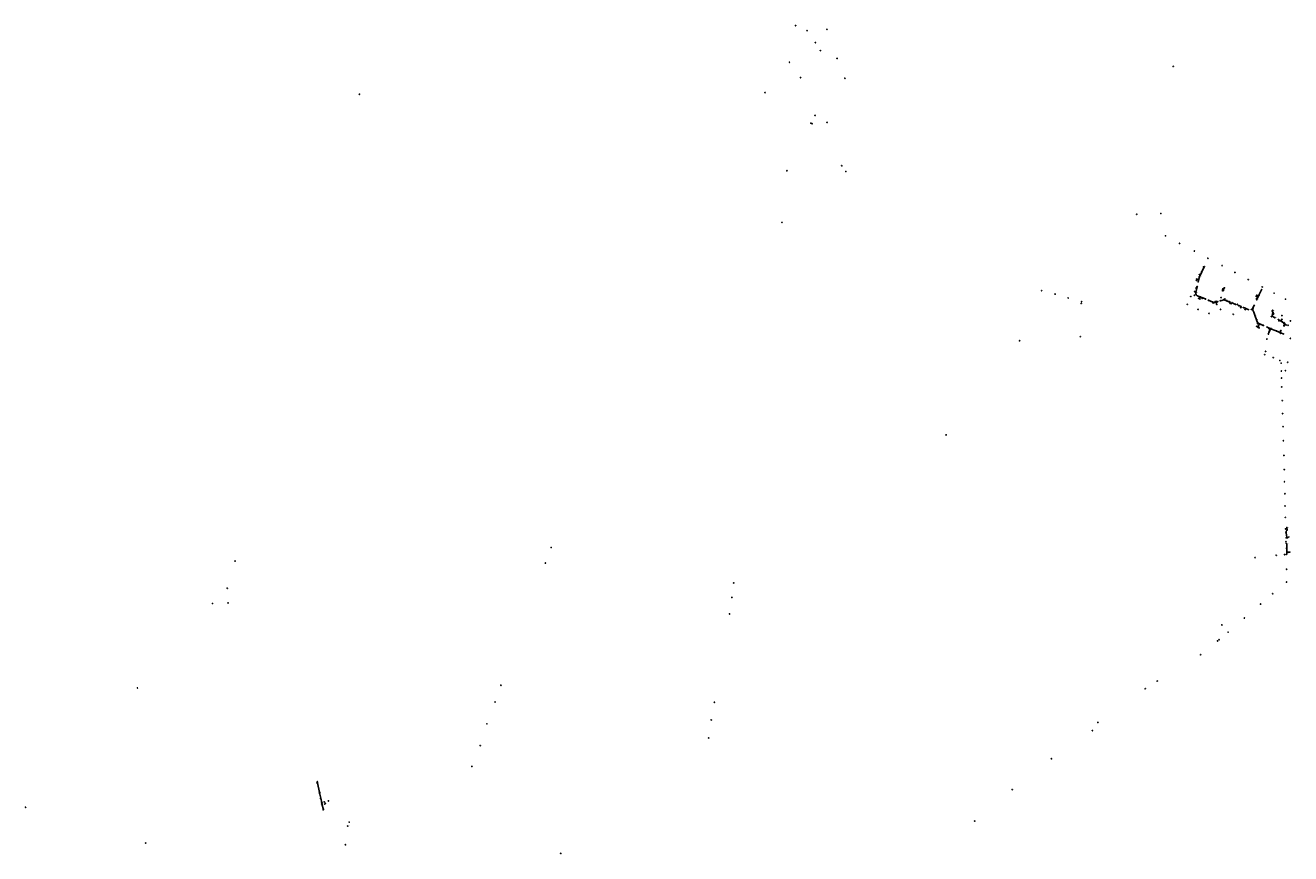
# Model space of a CAD drawing. Header units: metres. Extents: x 177672 to 188115, y 441569 to 447936.
# Tile 10 of 17: x 178148 to 182810, y 444605 to 447655. Entities that reach past the tile are written whole.
import ezdxf

# ---------------------------------------------------------------- set-up
doc = ezdxf.new("R2010")
doc.units = ezdxf.units.M

msp = doc.modelspace()

# ---------------------------------------------------------------- linework, layer by layer
at = {"layer": 'CON_BxH0x0mm'}
msp.add_line((182779.65, 446562.74), (182779.6, 446562.67), dxfattribs=at)
at = {"layer": 'CON_BxH125x125mm'}
msp.add_line((179245.6, 444766.83), (179244.93, 444766.65), dxfattribs=at)
at = {"layer": 'CON_BxH125x125mm', "linetype": 'Continuous'}
for points in [[(179222.529, 444865.836), (179223.527, 444866.006), (179223.723, 444865.831)], [(179230.908, 444828.547), (179231.809, 444828.769), (179232, 444829.003)], [(179235.373, 444808.579), (179236.119, 444808.785), (179236.315, 444809.038)], [(179239.866, 444788.526), (179240.606, 444788.751), (179240.708, 444788.907)]]:
    msp.add_lwpolyline(points, dxfattribs=at)
at = {"layer": 'CON_BxH160x160mm'}
for p, q in [((182482.03, 446747.94), (182490.95, 446765.87)), ((182469.03, 446711.31), (182470.47, 446716.62)), ((182470.47, 446716.62), (182474.12, 446729.53)), ((182474.12, 446729.53), (182482.03, 446747.94)), ((182474.34, 446729.41), (182474.12, 446729.53)), ((182482.1, 446747.8), (182482.03, 446747.94)), ((182455.97, 446674.17), (182459.8, 446671.63)), ((182459.8, 446671.63), (182461.04, 446671.87)), ((182559.99, 446677.96), (182560.47, 446678.12)), ((182475.14, 446655.78), (182484.89, 446651.7)), ((182475.14, 446655.78), (182476.6, 446655.51)), ((182484.89, 446651.7), (182495.44, 446647.82)), ((182484.89, 446651.7), (182485.46, 446651.7)), ((182507.07, 446642.83), (182516.93, 446638.53)), ((182516.93, 446638.53), (182527.32, 446634.24)), ((182516.95, 446638.51), (182516.93, 446638.53)), ((182527.32, 446634.24), (182533.69, 446634.78)), ((182527.63, 446633.93), (182527.32, 446634.24)), ((182534.86, 446634.14), (182534.9, 446634.07)), ((182535.21, 446635.18), (182540.25, 446637.52)), ((182564.39, 446645.36), (182564.6, 446644.89)), ((182564.6, 446644.89), (182573.11, 446641.38)), ((182573.11, 446641.38), (182587.73, 446635.28)), ((182585.16, 446637.06), (182587.73, 446635.28)), ((182593.56, 446632.89), (182593.56, 446632.77)), ((182624.65, 446620.09), (182626.31, 446619.72)), ((182642.84, 446611.66), (182643.28, 446612.7)), ((182669.85, 446611.4), (182669.71, 446611.27)), ((182673.36, 446598.59), (182673.28, 446598.46)), ((182673.36, 446598.59), (182678.6, 446584.81)), ((182678.6, 446584.81), (182678.59, 446584.81)), ((182678.6, 446584.81), (182683.86, 446570.84)), ((182683.86, 446570.84), (182683.81, 446570.69)), ((182688.95, 446560.18), (182688.91, 446560.01)), ((182735.47, 446538.03), (182756.37, 446529.88)), ((182779.65, 446562.74), (182779.6, 446562.67)), ((182769.88, 446524.26), (182781.47, 446519.51)), ((182794.93, 445747.05), (182795.49, 445726.92))]:
    msp.add_line(p, q, dxfattribs=at)
at = {"layer": 'CON_BxH160x160mm', "linetype": 'Continuous'}
for points in [[(182464.755, 446693.577), (182464.711, 446692.381), (182459.8, 446671.627)], [(182459.8, 446671.627), (182460.264, 446666.258), (182461.747, 446663.118), (182465.439, 446659.844), (182465.873, 446659.579), (182475.143, 446655.779)], [(182559.994, 446677.961), (182564.427, 446688.935), (182565.482, 446688.609)], [(182692.204, 446661.301), (182701.778, 446681.199), (182702.401, 446681.626)], [(182564.599, 446644.886), (182550.817, 446641.236), (182550.384, 446641.491)], [(182574.994, 446641.57), (182573.325, 446641.904), (182573.11, 446641.382)], [(182607.382, 446627.85), (182606.731, 446627.491), (182593.56, 446632.885)], [(182617.955, 446623.318), (182618.583, 446623.737), (182624.194, 446621.424), (182624.652, 446620.094)], [(182669.85, 446611.4), (182670.54, 446615.496), (182674.508, 446624.097), (182675.091, 446624.23)], [(182690.07, 446657.546), (182690.211, 446657.146), (182684.585, 446645.421), (182684.878, 446644.791)], [(182692.204, 446661.301), (182690.477, 446657.683), (182690.07, 446657.546)], [(182692.204, 446661.301), (182692.74, 446661.456)], [(182643.277, 446612.697), (182642.847, 446613.743), (182635.436, 446616.836), (182635.147, 446616.214)], [(182645.278, 446611.825), (182644.219, 446611.619), (182644.031, 446611.162), (182642.843, 446611.657)], [(182643.277, 446612.697), (182644.324, 446613.127), (182653.415, 446609.333), (182653.515, 446608.458)], [(182673.365, 446598.594), (182670.475, 446606.208), (182669.801, 446610.045), (182669.85, 446611.4)], [(182751.518, 446579.276), (182751.011, 446578.823), (182744.245, 446582.601), (182741.389, 446587.632), (182742.091, 446590.601)], [(182743.679, 446597.316), (182741.871, 446603.678), (182742.34, 446605.623)], [(182742.091, 446590.601), (182742.533, 446592.469), (182743.134, 446592.839)], [(182742.605, 446589.708), (182742.237, 446590.567), (182742.091, 446590.601)], [(182743.679, 446597.316), (182742.763, 446593.442), (182743.134, 446592.839)], [(182744.67, 446598.071), (182743.965, 446597.811), (182743.679, 446597.316)], [(182683.861, 446570.841), (182686.534, 446563.747), (182688.951, 446560.184)], [(182688.951, 446560.184), (182690.607, 446558.495), (182691.488, 446557.757), (182692.543, 446556.991), (182693.283, 446556.534), (182693.56, 446555.516)], [(182693.56, 446555.516), (182694.422, 446555.89), (182708.491, 446549.921), (182709.033, 446550.235)], [(182693.56, 446555.516), (182694.422, 446555.89), (182695.664, 446555.797)], [(182722.794, 446544.451), (182722.593, 446543.975), (182734.451, 446538.982), (182734.72, 446538.322)], [(182738.166, 446537.97), (182737.479, 446537.724), (182735.373, 446538.593), (182734.72, 446538.322)], [(182756.916, 446530.003), (182756.366, 446529.875)], [(182769.876, 446524.26), (182756.366, 446529.875)], [(182764.376, 446572.048), (182764.247, 446571.365), (182770.882, 446567.65), (182771.562, 446567.842)], [(182772.84, 446531.544), (182773.386, 446531.304), (182773.583, 446531.22), (182770.794, 446524.633), (182769.876, 446524.26)], [(182779.654, 446562.739), (182771.754, 446567.162), (182771.562, 446567.842)], [(182787.591, 446555.803), (182788.245, 446557.356), (182788.001, 446558.066), (182779.654, 446562.739)], [(182785.285, 446548.396), (182784.626, 446548.778), (182787.339, 446555.204), (182787.591, 446555.803)], [(182793.235, 446552.168), (182792.084, 446552.668), (182787.789, 446555.053), (182787.615, 446555.721), (182787.591, 446555.803)], [(182792.891, 445787.401), (182792.67, 445789.403), (182792.66, 445789.599), (182792.902, 445789.887), (182793.247, 445789.906), (182793.619, 445789.589)], [(182796.782, 445797.391), (182797.021, 445797.159), (182797.017, 445796.341), (182793.536, 445792.859), (182793.619, 445789.589)], [(182795.388, 445774.331), (182793.98, 445775.788), (182793.619, 445789.589)], [(182796.782, 445797.391), (182796.29, 445797.862), (182796.007, 445805.689)], [(182796.076, 445796.471), (182796.448, 445797.192), (182796.597, 445797.35), (182796.782, 445797.391)], [(182792.986, 445767.955), (182793.228, 445768.234), (182795.567, 445768.269), (182795.388, 445774.331)], [(182793.969, 445746.81), (182793.842, 445747.251), (182794.093, 445747.52), (182794.382, 445747.539), (182794.931, 445747.055)], [(182795.388, 445774.331), (182795.806, 445773.901), (182796.156, 445768.806), (182796.647, 445768.298), (182798.737, 445768.336), (182803.346, 445771.808)], [(182794.45, 445729.704), (182794.613, 445729.709), (182794.682, 445729.696), (182794.714, 445729.646), (182795.494, 445726.917)], [(182795.057, 445708.46), (182795.799, 445708.476), (182795.967, 445708.545), (182796.016, 445708.703), (182795.824, 445715.148), (182796.324, 445715.678)], [(182796.324, 445715.678), (182795.8, 445716.161), (182795.494, 445726.917)], [(182806.959, 445715.44), (182796.324, 445715.678)]]:
    msp.add_lwpolyline(points, dxfattribs=at)
at = {"layer": 'CON_BxH200x200mm'}
for p, q in [((182463.43, 446717.15), (182465.24, 446717.9)), ((182464.21, 446720.54), (182465.24, 446717.9)), ((182465.24, 446717.9), (182470.47, 446716.62)), ((182471.77, 446650.1), (182472.29, 446650.35)), ((182473.32, 446651.43), (182475.14, 446655.78)), ((182473.5, 446650.06), (182474.62, 446648.62)), ((182532.08, 446636.78), (182533.86, 446635.35)), ((182534.72, 446635.61), (182535.29, 446637.41)), ((182586.44, 446633.12), (182587.73, 446635.28)), ((182590.67, 446631.06), (182593.56, 446632.89)), ((182683.31, 446657.9), (182684.55, 446660.69)), ((182685.52, 446660.95), (182689.43, 446658.02)), ((182624.65, 446620.09), (182625.72, 446616.93)), ((182743.13, 446592.84), (182746.04, 446593.12)), ((182685.61, 446546.16), (182688.38, 446544.52)), ((182689.36, 446544.85), (182693.27, 446554.77)), ((182689.76, 446543.7), (182692.38, 446542.18)), ((182771.56, 446567.84), (182774.45, 446568.7)), ((182775.61, 446569.62), (182777.03, 446572.14))]:
    msp.add_line(p, q, dxfattribs=at)
at = {"layer": 'CON_BxH200x200mm', "linetype": 'Continuous'}
for points in [[(182559.171, 446682.068), (182557.7, 446679.313), (182559.994, 446677.961)], [(182642.187, 446609.204), (182642.007, 446609.648), (182642.843, 446611.657)], [(182729.623, 446525.131), (182731.291, 446529.594)], [(182731.291, 446529.594), (182734.72, 446538.322)], [(182727.527, 446518.845), (182729.623, 446525.131)]]:
    msp.add_lwpolyline(points, dxfattribs=at)
at = {"layer": 'CON_BxH250x250mm', "linetype": 'Continuous'}
for points in [[(179223.723, 444865.831), (179223.32, 444867.62)], [(179231.62, 444830.76), (179223.723, 444865.831)], [(179232, 444829.003), (179231.62, 444830.76)], [(179236.315, 444809.038), (179232, 444829.003)], [(179239.81, 444792.87), (179236.315, 444809.038)], [(179239.81, 444792.87), (179240.708, 444788.907)], [(179240.708, 444788.907), (179245.704, 444766.857)]]:
    msp.add_lwpolyline(points, dxfattribs=at)
at = {"layer": 'NOD_externe_overstor'}
for centre in [(182556.15, 445447.3), (179250.8, 444788.03)]:
    msp.add_circle(centre, 0.8, dxfattribs=at)
at = {"layer": 'NOD_gemaal'}
for centre in [(180985.79, 447654.52), (181027.9, 447635.62), (181101.23, 447640.55), (181058.71, 447591.65), (181076.78, 447562.48), (180963.2, 447519.13), (181138.61, 447533.3), (181004.07, 447462.83), (181167.21, 447460.39), (182377.08, 447504.13), (180873.36, 447407.47), (181046.22, 447292.88), (181101.44, 447297.89), (181155.56, 447138.07), (180953.6, 447119.66), (181170.69, 447116.98), (182242.51, 446959.49), (182331.4, 446962.41), (182037.99, 446631.38), (181810.69, 446493.75), (181540.09, 446147.32), (180084.68, 445732.56), (180757.61, 445602.26), (178837.29, 445526.23), (178561.05, 445215.38), (180686.58, 445162.76), (179793, 444926.46), (178148.47, 444776.2), (179252.9, 444790.16), (178591.6, 444644.21), (179326.99, 444637.87), (180120.44, 444606.02)]:
    msp.add_circle(centre, 0.8, dxfattribs=at)
at = {"layer": 'NOD_iba'}
for centre in [(179378.78, 447401.77), (180935.55, 446929.57)]:
    msp.add_circle(centre, 0.8, dxfattribs=at)
at = {"layer": 'NOD_inprikpunt_persl'}
for centre in [(181057.28, 447323.77), (181041.57, 447295.02), (182348.11, 446880.24), (181892.23, 446678.19), (182034.64, 446508.78), (179900.05, 445225.59)]:
    msp.add_circle(centre, 0.8, dxfattribs=at)
at = {"layer": 'NOD_inspectieput'}
for centre in [(180675.1, 445097.64), (180665.86, 445031.38)]:
    msp.add_circle(centre, 0.8, dxfattribs=at)
at = {"layer": 'NOD_inspectieput_dwa'}
for centre in [(180063.91, 445675.18), (180751.24, 445548.78), (180742.53, 445488.06), (179878.51, 445163.67), (179848.64, 445083.36), (179823.54, 445003.28)]:
    msp.add_circle(centre, 0.8, dxfattribs=at)
at = {"layer": 'NOD_inspectieput_gem'}
for centre in [(182400.37, 446852.28), (182455.12, 446824.01), (182488.15, 446766.04), (182504.46, 446797.74), (182557.18, 446770.4), (182473.42, 446737.55), (182604.33, 446745.34), (182653.54, 446719.02), (182461.15, 446687.59), (182559.86, 446684.75), (182704.68, 446691.97), (182748.83, 446668.79), (181941.43, 446665.57), (181989.84, 446651.44), (182039.09, 446637.77), (182428.8, 446627.96), (182441.29, 446656.85), (182454.86, 446661.16), (182483.99, 446649.96), (182523.83, 446633.29), (182537.08, 446627.46), (182553.25, 446652.72), (182567.56, 446647.33), (182613.53, 446627.62), (182684.22, 446649.34), (182790.7, 446646.95), (182468.43, 446609.21), (182509.23, 446594.7), (182551.57, 446609.24), (182598.09, 446591.4), (182664.96, 446609.07), (182738.89, 446582.99), (182744.2, 446604.25), (182777.11, 446586.77), (182687.89, 446557.15), (182730.32, 446538.32), (182766.4, 446567.59), (182785.37, 446556.93), (182799.89, 446550.96), (182808.88, 446567.08), (182721.85, 446500), (182771.86, 446521.51), (182808.8, 446502.54), (182714.03, 446442.63), (182717.4, 446454.37), (182745.58, 446431.88), (182769.65, 446421.2), (182774.48, 446411.31), (182799.08, 446414.72), (182775.67, 446382.44), (182776.14, 446356.41), (182790.09, 446383.7), (182776.81, 446323.82), (182778.33, 446273.28), (182779.95, 446225.82), (182783.09, 446125.59), (182784.53, 446071.41), (182785.96, 446019.74), (182786.88, 445974.95), (182788.15, 445930.32), (182789.24, 445885.56), (182789.91, 445843.36), (182791.06, 445800.88), (182792.25, 445753.84), (182678.7, 445695.2), (182756.34, 445704.02), (182787.04, 445706.36), (182793.52, 445706.85), (178920.34, 445682.62), (182794.74, 445652.66), (182794.63, 445605.23), (178891.84, 445582.71), (182743.78, 445562.25), (178894.56, 445528.63), (182698.77, 445524.03), (182639.41, 445472.73), (182579.31, 445420.63), (182540.35, 445388.41), (182545.91, 445392.87), (182477.96, 445337.45), (182317.91, 445240.91), (182273.64, 445212.41), (182099.6, 445088.55), (182078.99, 445058.53), (181928.3, 444954.54), (179224.13, 444870), (179232.74, 444831.16), (181783.82, 444841.22), (179241.06, 444794.3), (179246.12, 444771.05), (179248.88, 444796.05), (179264.23, 444799.72), (181645.58, 444725.31)]:
    msp.add_circle(centre, 0.8, dxfattribs=at)
at = {"layer": 'NOD_inspectieput_rwa'}
for centre in [(179223.32, 444867.62), (179231.62, 444830.76), (179239.81, 444792.87)]:
    msp.add_circle(centre, 0.8, dxfattribs=at)
at = {"layer": 'NOD_interne_overstor'}
msp.add_circle((182781.49, 446177.55), 0.8, dxfattribs=at)
at = {"layer": 'NOD_kolk'}
for centre in [(182491.31, 446766.59), (182473.63, 446729.78), (182481.76, 446748.52), (182455.3, 446674.62), (182461.82, 446672.03), (182464.76, 446693.58), (182468.82, 446710.53), (182561.23, 446678.36), (182565.48, 446688.61), (182702.4, 446681.63), (182477.39, 446655.37), (182486.26, 446651.7), (182496.19, 446647.55), (182506.34, 446643.15), (182516.34, 446639.03), (182527.07, 446634.5), (182535.27, 446633.36), (182540.97, 446637.85), (182550.38, 446641.49), (182564.07, 446646.09), (182574.99, 446641.57), (182584.51, 446637.52), (182593.59, 446633.57), (182607.38, 446627.85), (182617.95, 446623.32), (182675.09, 446624.23), (182684.88, 446644.79), (182692.74, 446661.46), (182627.09, 446619.54), (182635.15, 446616.21), (182645.28, 446611.83), (182653.52, 446608.46), (182670.31, 446611.8), (182673.71, 446599.13), (182678.81, 446585.58), (182742.34, 446605.62), (182742.61, 446589.71), (182744.67, 446598.07), (182751.52, 446579.28), (182684.07, 446571.45), (182689.09, 446560.79), (182695.66, 446555.8), (182709.03, 446550.23), (182722.79, 446544.45), (182738.17, 446537.97), (182756.92, 446530), (182764.38, 446572.05), (182772.84, 446531.54), (182780.08, 446563.31), (182785.29, 446548.4), (182793.23, 446552.17), (182782.21, 446519.21), (182792.89, 445787.4), (182796.01, 445805.69), (182796.08, 445796.47), (182792.99, 445767.96), (182793.97, 445746.81), (182794.45, 445729.7), (182795.06, 445708.46), (179222.53, 444865.84), (179223.72, 444865.83), (179230.91, 444828.55), (179232, 444829), (179235.37, 444808.58), (179236.32, 444809.04), (179239.87, 444788.53), (179240.71, 444788.91), (179244.82, 444766.62), (179245.7, 444766.86)]:
    msp.add_circle(centre, 0.8, dxfattribs=at)
at = {"layer": 'NOD_onbekend'}
msp.add_circle((179335.72, 444706.87), 0.8, dxfattribs=at)
at = {"layer": 'NOD_ontvangstput'}
for centre in [(182473.01, 446650.7), (182534.48, 446634.84), (182690.07, 446657.55), (182693.56, 446555.52), (182734.72, 446538.32)]:
    msp.add_circle(centre, 0.8, dxfattribs=at)
at = {"layer": 'NOD_uitlaat_lozingsw', "linetype": 'Continuous'}
for points in [[(182803.098, 445771.554), (182803.098, 445772.054), (182803.598, 445772.054), (182803.598, 445771.554), (182803.098, 445771.554)], [(182806.715, 445715.193), (182806.715, 445715.693), (182807.215, 445715.693), (182807.215, 445715.193), (182806.715, 445715.193)]]:
    msp.add_lwpolyline(points, dxfattribs=at)
at = {"layer": 'NOD_uitstroombak', "linetype": 'Continuous'}
msp.add_lwpolyline([(179340.475, 444720.85), (179340.216, 444721.815), (179341.182, 444722.074), (179341.441, 444721.108), (179340.475, 444720.85)], dxfattribs=at)
at = {"layer": 'NOD_zakput', "linetype": 'Continuous'}
for points in [[(182463.702, 446716.836), (182463.668, 446717.095), (182463.568, 446717.336), (182463.409, 446717.543), (182463.202, 446717.702), (182462.961, 446717.802), (182462.702, 446717.836), (182462.443, 446717.802), (182462.202, 446717.702), (182461.995, 446717.543), (182461.836, 446717.336), (182461.736, 446717.095), (182461.702, 446716.836), (182461.736, 446716.577), (182461.836, 446716.336), (182461.995, 446716.129), (182462.202, 446715.97), (182462.443, 446715.87), (182462.702, 446715.836), (182462.961, 446715.87), (182463.202, 446715.97), (182463.409, 446716.129), (182463.568, 446716.336), (182463.668, 446716.577), (182463.702, 446716.836)], [(182464.917, 446721.289), (182464.883, 446721.548), (182464.783, 446721.789), (182464.625, 446721.996), (182464.417, 446722.155), (182464.176, 446722.255), (182463.917, 446722.289), (182463.659, 446722.255), (182463.417, 446722.155), (182463.21, 446721.996), (182463.051, 446721.789), (182462.952, 446721.548), (182462.917, 446721.289), (182462.952, 446721.03), (182463.051, 446720.789), (182463.21, 446720.582), (182463.417, 446720.423), (182463.659, 446720.323), (182463.917, 446720.289), (182464.176, 446720.323), (182464.417, 446720.423), (182464.625, 446720.582), (182464.783, 446720.789), (182464.883, 446721.03), (182464.917, 446721.289)], [(182560.17, 446682.073), (182560.136, 446682.332), (182560.036, 446682.573), (182559.877, 446682.78), (182559.67, 446682.939), (182559.429, 446683.039), (182559.17, 446683.073), (182558.911, 446683.039), (182558.67, 446682.939), (182558.463, 446682.78), (182558.304, 446682.573), (182558.204, 446682.332), (182558.17, 446682.073), (182558.204, 446681.814), (182558.304, 446681.573), (182558.463, 446681.366), (182558.67, 446681.207), (182558.911, 446681.107), (182559.17, 446681.073), (182559.429, 446681.107), (182559.67, 446681.207), (182559.877, 446681.366), (182560.036, 446681.573), (182560.136, 446681.814), (182560.17, 446682.073)], [(182472.042, 446649.752), (182472.008, 446650.011), (182471.908, 446650.252), (182471.749, 446650.459), (182471.542, 446650.618), (182471.3, 446650.718), (182471.042, 446650.752), (182470.783, 446650.718), (182470.542, 446650.618), (182470.334, 446650.459), (182470.176, 446650.252), (182470.076, 446650.011), (182470.042, 446649.752), (182470.076, 446649.493), (182470.176, 446649.252), (182470.334, 446649.045), (182470.542, 446648.886), (182470.783, 446648.786), (182471.042, 446648.752), (182471.3, 446648.786), (182471.542, 446648.886), (182471.749, 446649.045), (182471.908, 446649.252), (182472.008, 446649.493), (182472.042, 446649.752)], [(182476.113, 446647.984), (182476.079, 446648.243), (182475.979, 446648.484), (182475.82, 446648.691), (182475.613, 446648.85), (182475.371, 446648.95), (182475.113, 446648.984), (182474.854, 446648.95), (182474.613, 446648.85), (182474.406, 446648.691), (182474.247, 446648.484), (182474.147, 446648.243), (182474.113, 446647.984), (182474.147, 446647.725), (182474.247, 446647.484), (182474.406, 446647.277), (182474.613, 446647.118), (182474.854, 446647.018), (182475.113, 446646.984), (182475.371, 446647.018), (182475.613, 446647.118), (182475.82, 446647.277), (182475.979, 446647.484), (182476.079, 446647.725), (182476.113, 446647.984)], [(182532.453, 446637.271), (182532.419, 446637.53), (182532.319, 446637.771), (182532.16, 446637.978), (182531.953, 446638.137), (182531.712, 446638.237), (182531.453, 446638.271), (182531.194, 446638.237), (182530.953, 446638.137), (182530.746, 446637.978), (182530.587, 446637.771), (182530.487, 446637.53), (182530.453, 446637.271), (182530.487, 446637.012), (182530.587, 446636.771), (182530.746, 446636.564), (182530.953, 446636.405), (182531.194, 446636.305), (182531.453, 446636.271), (182531.712, 446636.305), (182531.953, 446636.405), (182532.16, 446636.564), (182532.319, 446636.771), (182532.419, 446637.012), (182532.453, 446637.271)], [(182536.519, 446638.167), (182536.485, 446638.426), (182536.385, 446638.667), (182536.226, 446638.874), (182536.019, 446639.033), (182535.778, 446639.133), (182535.519, 446639.167), (182535.26, 446639.133), (182535.019, 446639.033), (182534.812, 446638.874), (182534.653, 446638.667), (182534.553, 446638.426), (182534.519, 446638.167), (182534.553, 446637.908), (182534.653, 446637.667), (182534.812, 446637.46), (182535.019, 446637.301), (182535.26, 446637.201), (182535.519, 446637.167), (182535.778, 446637.201), (182536.019, 446637.301), (182536.226, 446637.46), (182536.385, 446637.667), (182536.485, 446637.908), (182536.519, 446638.167)], [(182587.03, 446632.435), (182586.996, 446632.694), (182586.896, 446632.935), (182586.737, 446633.142), (182586.53, 446633.301), (182586.289, 446633.401), (182586.03, 446633.435), (182585.771, 446633.401), (182585.53, 446633.301), (182585.323, 446633.142), (182585.164, 446632.935), (182585.064, 446632.694), (182585.03, 446632.435), (182585.064, 446632.176), (182585.164, 446631.935), (182585.323, 446631.728), (182585.53, 446631.569), (182585.771, 446631.469), (182586.03, 446631.435), (182586.289, 446631.469), (182586.53, 446631.569), (182586.737, 446631.728), (182586.896, 446631.935), (182586.996, 446632.176), (182587.03, 446632.435)], [(182590.992, 446630.631), (182590.958, 446630.89), (182590.858, 446631.131), (182590.699, 446631.338), (182590.492, 446631.497), (182590.251, 446631.597), (182589.992, 446631.631), (182589.734, 446631.597), (182589.492, 446631.497), (182589.285, 446631.338), (182589.126, 446631.131), (182589.026, 446630.89), (182588.992, 446630.631), (182589.026, 446630.372), (182589.126, 446630.131), (182589.285, 446629.924), (182589.492, 446629.765), (182589.734, 446629.665), (182589.992, 446629.631), (182590.251, 446629.665), (182590.492, 446629.765), (182590.699, 446629.924), (182590.858, 446630.131), (182590.958, 446630.372), (182590.992, 446630.631)], [(182683.979, 446657.186), (182683.945, 446657.444), (182683.845, 446657.686), (182683.687, 446657.893), (182683.479, 446658.052), (182683.238, 446658.151), (182682.979, 446658.186), (182682.721, 446658.151), (182682.479, 446658.052), (182682.272, 446657.893), (182682.113, 446657.686), (182682.013, 446657.444), (182681.979, 446657.186), (182682.013, 446656.927), (182682.113, 446656.686), (182682.272, 446656.478), (182682.479, 446656.32), (182682.721, 446656.22), (182682.979, 446656.186), (182683.238, 446656.22), (182683.479, 446656.32), (182683.687, 446656.478), (182683.845, 446656.686), (182683.945, 446656.927), (182683.979, 446657.186)], [(182685.875, 446661.41), (182685.841, 446661.669), (182685.741, 446661.91), (182685.583, 446662.117), (182685.375, 446662.276), (182685.134, 446662.376), (182684.875, 446662.41), (182684.617, 446662.376), (182684.375, 446662.276), (182684.168, 446662.117), (182684.009, 446661.91), (182683.909, 446661.669), (182683.875, 446661.41), (182683.909, 446661.151), (182684.009, 446660.91), (182684.168, 446660.703), (182684.375, 446660.544), (182684.617, 446660.444), (182684.875, 446660.41), (182685.134, 446660.444), (182685.375, 446660.544), (182685.583, 446660.703), (182685.741, 446660.91), (182685.841, 446661.151), (182685.875, 446661.41)], [(182626.981, 446616.182), (182626.947, 446616.441), (182626.847, 446616.682), (182626.688, 446616.889), (182626.481, 446617.048), (182626.24, 446617.148), (182625.981, 446617.182), (182625.722, 446617.148), (182625.481, 446617.048), (182625.274, 446616.889), (182625.115, 446616.682), (182625.015, 446616.441), (182624.981, 446616.182), (182625.015, 446615.923), (182625.115, 446615.682), (182625.274, 446615.475), (182625.481, 446615.316), (182625.722, 446615.216), (182625.981, 446615.182), (182626.24, 446615.216), (182626.481, 446615.316), (182626.688, 446615.475), (182626.847, 446615.682), (182626.947, 446615.923), (182626.981, 446616.182)], [(182643.187, 446609.189), (182643.152, 446609.448), (182643.053, 446609.689), (182642.894, 446609.896), (182642.686, 446610.055), (182642.445, 446610.155), (182642.186, 446610.189), (182641.928, 446610.155), (182641.686, 446610.055), (182641.479, 446609.896), (182641.32, 446609.689), (182641.221, 446609.448), (182641.187, 446609.189), (182641.221, 446608.93), (182641.32, 446608.689), (182641.479, 446608.482), (182641.687, 446608.323), (182641.928, 446608.223), (182642.187, 446608.189), (182642.445, 446608.223), (182642.687, 446608.323), (182642.894, 446608.482), (182643.053, 446608.689), (182643.152, 446608.93), (182643.187, 446609.189)], [(182747.828, 446593.208), (182747.794, 446593.467), (182747.694, 446593.708), (182747.535, 446593.915), (182747.328, 446594.074), (182747.087, 446594.174), (182746.828, 446594.208), (182746.57, 446594.174), (182746.328, 446594.074), (182746.121, 446593.915), (182745.962, 446593.708), (182745.862, 446593.467), (182745.828, 446593.208), (182745.862, 446592.949), (182745.962, 446592.708), (182746.121, 446592.501), (182746.328, 446592.342), (182746.57, 446592.242), (182746.828, 446592.208), (182747.087, 446592.242), (182747.328, 446592.342), (182747.535, 446592.501), (182747.694, 446592.708), (182747.794, 446592.949), (182747.828, 446593.208)], [(182685.922, 446546.582), (182685.888, 446546.84), (182685.788, 446547.082), (182685.629, 446547.289), (182685.422, 446547.448), (182685.181, 446547.548), (182684.922, 446547.582), (182684.663, 446547.548), (182684.422, 446547.448), (182684.215, 446547.289), (182684.056, 446547.082), (182683.956, 446546.84), (182683.922, 446546.582), (182683.956, 446546.323), (182684.056, 446546.082), (182684.215, 446545.875), (182684.422, 446545.716), (182684.663, 446545.616), (182684.922, 446545.582), (182685.181, 446545.616), (182685.422, 446545.716), (182685.629, 446545.875), (182685.788, 446546.082), (182685.888, 446546.323), (182685.922, 446546.582)], [(182690.065, 446544.118), (182690.031, 446544.377), (182689.932, 446544.618), (182689.773, 446544.826), (182689.565, 446544.984), (182689.324, 446545.084), (182689.065, 446545.118), (182688.807, 446545.084), (182688.565, 446544.984), (182688.358, 446544.826), (182688.199, 446544.618), (182688.1, 446544.377), (182688.065, 446544.118), (182688.1, 446543.86), (182688.199, 446543.618), (182688.358, 446543.411), (182688.565, 446543.252), (182688.807, 446543.153), (182689.065, 446543.118), (182689.324, 446543.153), (182689.565, 446543.252), (182689.773, 446543.411), (182689.932, 446543.618), (182690.031, 446543.86), (182690.065, 446544.118)], [(182694.075, 446541.775), (182694.041, 446542.034), (182693.941, 446542.275), (182693.782, 446542.482), (182693.575, 446542.641), (182693.334, 446542.741), (182693.075, 446542.775), (182692.816, 446542.741), (182692.575, 446542.641), (182692.368, 446542.482), (182692.209, 446542.275), (182692.109, 446542.034), (182692.075, 446541.775), (182692.109, 446541.516), (182692.209, 446541.275), (182692.368, 446541.068), (182692.575, 446540.909), (182692.816, 446540.809), (182693.075, 446540.775), (182693.334, 446540.809), (182693.575, 446540.909), (182693.782, 446541.068), (182693.941, 446541.275), (182694.041, 446541.516), (182694.075, 446541.775)], [(182732.285, 446529.594), (182732.251, 446529.853), (182732.152, 446530.094), (182731.993, 446530.301), (182731.785, 446530.46), (182731.544, 446530.56), (182731.285, 446530.594), (182731.027, 446530.56), (182730.785, 446530.46), (182730.578, 446530.301), (182730.419, 446530.094), (182730.32, 446529.853), (182730.285, 446529.594), (182730.32, 446529.335), (182730.419, 446529.094), (182730.578, 446528.887), (182730.785, 446528.728), (182731.027, 446528.628), (182731.285, 446528.594), (182731.544, 446528.628), (182731.785, 446528.728), (182731.993, 446528.887), (182732.152, 446529.094), (182732.251, 446529.335), (182732.285, 446529.594)], [(182776.213, 446568.919), (182776.179, 446569.178), (182776.079, 446569.419), (182775.92, 446569.626), (182775.713, 446569.785), (182775.472, 446569.885), (182775.213, 446569.919), (182774.954, 446569.885), (182774.713, 446569.785), (182774.506, 446569.626), (182774.347, 446569.419), (182774.247, 446569.178), (182774.213, 446568.919), (182774.247, 446568.66), (182774.347, 446568.419), (182774.506, 446568.212), (182774.713, 446568.053), (182774.954, 446567.953), (182775.213, 446567.919), (182775.472, 446567.953), (182775.713, 446568.053), (182775.92, 446568.212), (182776.079, 446568.419), (182776.179, 446568.66), (182776.213, 446568.919)], [(182778.418, 446572.836), (182778.384, 446573.095), (182778.284, 446573.336), (182778.125, 446573.543), (182777.918, 446573.702), (182777.677, 446573.802), (182777.418, 446573.836), (182777.159, 446573.802), (182776.918, 446573.702), (182776.711, 446573.543), (182776.552, 446573.336), (182776.452, 446573.095), (182776.418, 446572.836), (182776.452, 446572.577), (182776.552, 446572.336), (182776.711, 446572.129), (182776.918, 446571.97), (182777.159, 446571.87), (182777.418, 446571.836), (182777.677, 446571.87), (182777.918, 446571.97), (182778.125, 446572.129), (182778.284, 446572.336), (182778.384, 446572.577), (182778.418, 446572.836)], [(182728.523, 446518.846), (182728.489, 446519.105), (182728.389, 446519.346), (182728.23, 446519.553), (182728.023, 446519.712), (182727.782, 446519.812), (182727.523, 446519.846), (182727.264, 446519.812), (182727.023, 446519.712), (182726.816, 446519.553), (182726.657, 446519.346), (182726.557, 446519.105), (182726.523, 446518.846), (182726.557, 446518.587), (182726.657, 446518.346), (182726.816, 446518.139), (182727.023, 446517.98), (182727.264, 446517.88), (182727.523, 446517.846), (182727.782, 446517.88), (182728.023, 446517.98), (182728.23, 446518.139), (182728.389, 446518.346), (182728.489, 446518.587), (182728.523, 446518.846)], [(182730.621, 446525.137), (182730.587, 446525.396), (182730.487, 446525.637), (182730.328, 446525.844), (182730.121, 446526.003), (182729.88, 446526.103), (182729.621, 446526.137), (182729.362, 446526.103), (182729.121, 446526.003), (182728.914, 446525.844), (182728.755, 446525.637), (182728.655, 446525.396), (182728.621, 446525.137), (182728.655, 446524.878), (182728.755, 446524.637), (182728.914, 446524.43), (182729.121, 446524.271), (182729.362, 446524.171), (182729.621, 446524.137), (182729.88, 446524.171), (182730.121, 446524.271), (182730.328, 446524.43), (182730.487, 446524.637), (182730.587, 446524.878), (182730.621, 446525.137)]]:
    msp.add_lwpolyline(points, dxfattribs=at)
at = {"layer": 'straatkolk'}
for centre in [(182491.31, 446766.59), (182473.63, 446729.78), (182481.76, 446748.52), (182461.82, 446672.03), (182464.76, 446693.58), (182468.82, 446710.53), (182561.23, 446678.36), (182565.48, 446688.61), (182702.4, 446681.63), (182477.39, 446655.37), (182486.26, 446651.7), (182496.19, 446647.55), (182506.34, 446643.15), (182516.34, 446639.03), (182527.07, 446634.5), (182535.27, 446633.36), (182540.97, 446637.85), (182550.38, 446641.49), (182564.07, 446646.09), (182574.99, 446641.57), (182584.51, 446637.52), (182593.59, 446633.57), (182607.38, 446627.85), (182617.95, 446623.31), (182675.09, 446624.23), (182684.88, 446644.79), (182692.74, 446661.46), (182627.09, 446619.54), (182635.15, 446616.21), (182645.28, 446611.83), (182653.52, 446608.46), (182670.31, 446611.8), (182673.71, 446599.13), (182678.81, 446585.58), (182742.34, 446605.62), (182742.61, 446589.71), (182744.67, 446598.07), (182751.52, 446579.28), (182684.07, 446571.45), (182689.09, 446560.79), (182695.66, 446555.8), (182709.03, 446550.23), (182722.79, 446544.45), (182738.17, 446537.97), (182756.92, 446530), (182764.38, 446572.05), (182772.84, 446531.54), (182780.08, 446563.31), (182785.29, 446548.4), (182793.23, 446552.17), (182782.21, 446519.21), (182792.89, 445787.4), (182796.01, 445805.69), (182796.08, 445796.47), (182792.99, 445767.96), (182793.97, 445746.81), (182794.45, 445729.7), (182795.06, 445708.46)]:
    msp.add_circle(centre, 0.4, dxfattribs=at)
at = {"layer": 'straatkolk_700x400'}
msp.add_circle((179335.72, 444706.87), 0.4, dxfattribs=at)

# ---------------------------------------------------------------- texts
at = {"layer": 'KO_NUMMER'}
for s, p in [('IV0274_k4', (182492.11, 446766.59)), ('IV0274_k2', (182474.43, 446729.78)), ('IV0274_k3', (182482.56, 446748.52)), ('IV0273_k4', (182462.62, 446672.03)), ('IV0273_k6', (182465.56, 446693.58)), ('IV0274_k1', (182469.62, 446710.53)), ('IV0271_k1', (182562.03, 446678.36)), ('IV0271_k2', (182566.28, 446688.61)), ('IV0266_k3', (182703.2, 446681.63)), ('IV0273_k3', (182478.19, 446655.37)), ('IV0273_k2', (182487.06, 446651.7)), ('IV0273_k1', (182496.99, 446647.55)), ('IV0272_k5', (182507.14, 446643.15)), ('IV0272_k4', (182517.14, 446639.03)), ('IV0272_k3', (182527.87, 446634.5)), ('IV0272_k2', (182536.07, 446633.36)), ('IV0272_k1', (182541.77, 446637.85)), ('IV0270_k4', (182551.18, 446641.49)), ('IV0270_k3', (182564.87, 446646.09)), ('IV0270_k2', (182575.79, 446641.57)), ('IV0270_k1', (182585.31, 446637.52)), ('IV0269_k1', (182594.39, 446633.57)), ('IV0269_k2', (182608.18, 446627.85)), ('RE0021', (182618.75, 446623.31)), ('IV0263_k8', (182675.89, 446624.23)), ('IV0266_k1', (182685.68, 446644.79)), ('IV0266_k2', (182693.54, 446661.46)), ('IV0268_k1', (182627.89, 446619.54)), ('IV0267_k1', (182635.95, 446616.21)), ('IV0267_k2', (182646.08, 446611.83)), ('IV0267_k3', (182654.32, 446608.46)), ('IV0263_k7', (182671.11, 446611.8)), ('IV0263_k6', (182674.51, 446599.13)), ('IV0263_k5', (182679.61, 446585.58)), ('IV0264_k4', (182743.14, 446605.62)), ('IV0264_k2', (182743.41, 446589.71)), ('IV0264_k3', (182745.47, 446598.07)), ('IV0264_k1', (182752.32, 446579.28)), ('IV0263_k4', (182684.87, 446571.45)), ('IV0263_k3', (182689.89, 446560.79)), ('IV0263_k2', (182696.46, 446555.8)), ('IV0263_k1', (182709.83, 446550.23)), ('IV0262_k1', (182723.59, 446544.45)), ('IV0262_k2', (182738.97, 446537.97)), ('IV0262_k3', (182757.72, 446530)), ('IV0265_k1', (182765.18, 446572.05)), ('IV0262_k4', (182773.64, 446531.54)), ('IV0265_k2', (182780.88, 446563.31)), ('IV0265_k4', (182786.09, 446548.4)), ('IV0265_k3', (182794.04, 446552.17)), ('IV0262_k5', (182783.01, 446519.21)), ('IV0256_k2', (182793.69, 445787.4)), ('IV0256_k4', (182796.81, 445805.69)), ('IV0256_k3', (182796.88, 445796.47)), ('IV0256_k1', (182793.79, 445767.96)), ('IV0255_k1', (182794.77, 445746.81)), ('IV0255_k2', (182795.25, 445729.7)), ('IV0255_k3', (182795.86, 445708.46)), ('IV0082_k1', (179336.52, 444706.87))]:
    msp.add_text(s, height=0.9, dxfattribs=at).set_placement(p)

doc.saveas('drawing.dxf')
